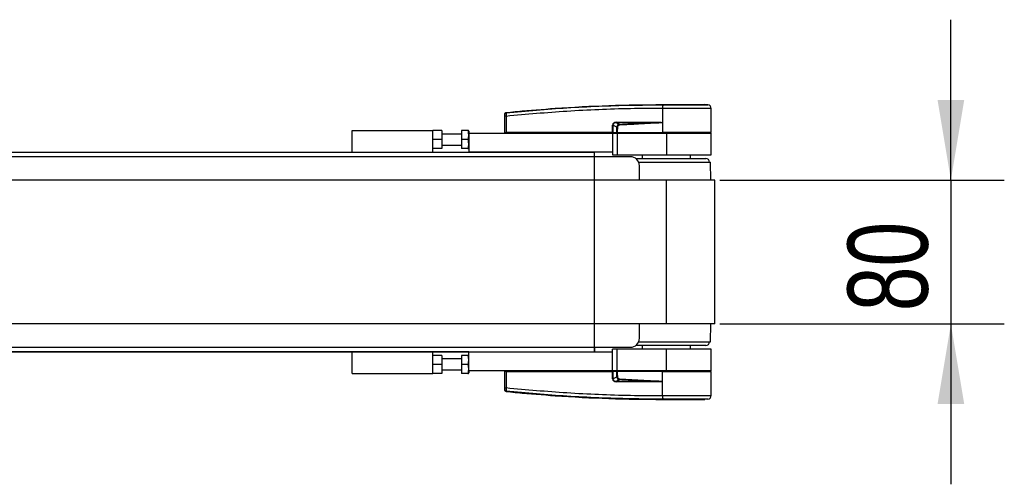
# Model space of a CAD drawing. Header units: millimetres. Extents: x 0 to 420, y 0 to 297.
# Tile 11 of 36: x 198 to 235, y 105 to 123. Entities that reach past the tile are written whole.
import ezdxf

# ---------------------------------------------------------------- set-up
doc = ezdxf.new("R2010")
doc.units = ezdxf.units.MM
doc.layers.add('QUOTE', color=174, linetype='Continuous')
doc.styles.add('SLDTEXTSTYLE3', font='TXT', dxfattribs={"width": 0.75})
doc.dimstyles.new('SLDDIMSTYLE1', dxfattribs={"dimtxt": 3, "dimasz": 3, "dimexe": 0, "dimexo": 0.0625, "dimgap": 0.75, "dimtad": 1, "dimlfac": 14.86565084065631, "dimrnd": 1e-09, "dimzin": 12, "dimdsep": 46, "dimtxsty": 'SLDTEXTSTYLE3', "dimsah": 1, "dimcen": 0.09, "dimadec": 0, "dimazin": 3, "dimtfac": 1, "dimtdec": 3, "dimtmove": 0, "dimatfit": 0, "dimfxl": 0, "dimfrac": 2, "dimtolj": 1, "dimtzin": 12, "dimarcsym": 0})

# ---------------------------------------------------------------- blocks, each defined once
blk = doc.blocks.new('_D_2')
at = {"layer": 'QUOTE'}
for p, q in [((233.0582620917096, 116.5195024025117), (233.0582620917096, 122.5195024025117)), ((224.4047337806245, 116.5195024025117), (235.0582620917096, 116.5195024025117)), ((233.0582620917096, 116.5195024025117), (233.0582620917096, 111.1379687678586)), ((224.4047337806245, 111.1379687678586), (235.0582620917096, 111.1379687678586)), ((233.0582620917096, 111.1379687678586), (233.0582620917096, 105.1379687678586))]:
    blk.add_line(p, q, dxfattribs=at)
for points in [[(233.0582620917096, 116.5195024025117), (233.5582620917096, 119.5195024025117), (232.5582620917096, 119.5195024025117)], [(233.0582620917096, 111.1379687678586), (232.5582620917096, 108.1379687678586), (233.5582620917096, 108.1379687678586)]]:
    blk.add_solid(points, dxfattribs=at)
at = {"layer": 'QUOTE', "insert": (229.1910587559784, 111.6120688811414), "char_height": 3, "attachment_point": 1, "rotation": 90.00000000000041, "style": 'SLDTEXTSTYLE3'}
blk.add_mtext('80', dxfattribs=at)

msp = doc.modelspace()

# ---------------------------------------------------------------- linework, layer by layer
at = {"color": 7, "linetype": 'Continuous', "lineweight": 25}
for p, q in [((222.2641185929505, 119.2029869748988), (222.2532050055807, 119.2029854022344)), ((222.2641185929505, 119.2029869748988), (222.263458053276, 118.3021354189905)), ((222.2642225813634, 119.3448075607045), (222.2643126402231, 119.3448075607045)), ((223.9580175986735, 119.3355533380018), (223.8410094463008, 119.3448075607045)), ((224.0861695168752, 118.3021354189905), (224.0783082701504, 119.2029450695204)), ((216.3508019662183, 118.3021354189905), (216.3560585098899, 118.9044756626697)), ((216.405350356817, 118.9044756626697), (216.4000938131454, 118.3021354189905)), ((216.4051958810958, 119.0470021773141), (216.4051521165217, 119.0469976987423)), ((210.6326289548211, 118.3694045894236), (213.6597416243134, 118.3694045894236)), ((210.6326289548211, 117.5621745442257), (210.6326289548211, 118.3694045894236)), ((213.9960874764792, 118.3694045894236), (213.6597416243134, 118.3694045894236)), ((213.6597416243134, 117.5621745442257), (213.6597416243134, 118.3694045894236)), ((213.9960874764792, 118.3694045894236), (213.9960874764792, 118.0330587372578)), ((214.9660714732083, 118.3694045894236), (214.736048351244, 118.3694045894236)), ((214.736048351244, 118.3694045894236), (214.736048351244, 118.0330587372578)), ((215.0051250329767, 118.3537947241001), (214.9961126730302, 118.3694045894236)), ((220.3902361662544, 118.3021354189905), (220.3912989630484, 118.5736844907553)), ((220.4038728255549, 118.5736844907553), (220.4028100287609, 118.3021354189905)), ((220.5457819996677, 118.4999126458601), (220.4038728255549, 118.5736844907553)), ((222.1167527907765, 118.6663784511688), (220.5381180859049, 118.6663784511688)), ((220.5381180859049, 118.6663784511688), (220.6563820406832, 118.6048986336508)), ((220.5389786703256, 118.683766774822), (222.1176133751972, 118.683766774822)), ((222.2598800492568, 118.6756734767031), (222.2599126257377, 118.6719405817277)), ((222.2599126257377, 118.6719405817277), (222.2631398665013, 118.3021354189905)), ((213.9960874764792, 118.0330587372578), (213.6597416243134, 118.0330587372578)), ((214.7360483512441, 118.2348662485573), (213.9960874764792, 118.2348662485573)), ((213.9960874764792, 118.0330587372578), (213.9960874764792, 117.696712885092)), ((214.9660714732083, 118.0330587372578), (214.736048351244, 118.0330587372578)), ((214.736048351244, 118.0330587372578), (214.736048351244, 117.696712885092)), ((215.0051250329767, 118.3537947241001), (215.0051250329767, 118.2685008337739)), ((215.0051250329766, 118.2685008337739), (215.0051250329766, 117.5621745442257)), ((215.0051250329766, 118.2685008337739), (220.3866586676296, 118.2685008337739)), ((216.3508019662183, 118.3021354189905), (216.4000938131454, 118.3021354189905)), ((216.3835559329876, 118.3021354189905), (216.3841430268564, 118.2685008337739)), ((220.3902361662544, 118.3021354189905), (216.4000938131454, 118.3021354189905)), ((216.4025769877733, 118.3021354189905), (216.4026262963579, 118.2685008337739)), ((220.3866586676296, 118.2685008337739), (220.3866586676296, 117.5621745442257)), ((220.3866586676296, 118.2685008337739), (220.5548315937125, 118.2685008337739)), ((220.4028100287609, 118.3021354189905), (220.3902361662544, 118.3021354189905)), ((220.3928812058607, 118.3021354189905), (220.3929305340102, 118.2685008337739)), ((220.4028100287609, 118.3021354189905), (220.5527852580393, 118.3021354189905)), ((220.4260464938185, 118.3021354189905), (220.4264616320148, 118.2685008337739)), ((220.5548315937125, 118.2685008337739), (220.5548315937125, 117.4612707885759)), ((220.5548315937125, 118.2685008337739), (222.4047337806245, 118.2685008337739)), ((220.5579342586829, 118.3021354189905), (222.2631398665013, 118.3021354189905)), ((220.568485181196, 118.3021354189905), (220.5687283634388, 118.2685008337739)), ((222.263458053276, 118.3021354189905), (222.2631398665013, 118.3021354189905)), ((224.0861695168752, 118.3021354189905), (222.263458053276, 118.3021354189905)), ((222.264831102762, 118.3021354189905), (222.2648560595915, 118.2685008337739)), ((222.4047337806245, 118.2685008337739), (222.4047337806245, 117.4612707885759)), ((222.4047337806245, 118.2685008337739), (224.0864630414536, 118.2685008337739)), ((224.052828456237, 118.2685008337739), (224.0534155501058, 118.3021354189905)), ((224.0864630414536, 117.4612707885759), (224.0864630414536, 118.2685008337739)), ((213.9960874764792, 117.696712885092), (213.6597416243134, 117.696712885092)), ((213.9960874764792, 117.8312512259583), (214.7360483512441, 117.8312512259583)), ((214.9660714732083, 117.696712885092), (214.736048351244, 117.696712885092)), ((214.9961126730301, 117.696712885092), (215.0051250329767, 117.7123227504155)), ((221.0593503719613, 117.3940016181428), (140.3363458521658, 117.3940016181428)), ((146.0764327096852, 117.5621745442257), (215.0051250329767, 117.5621745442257)), ((220.3866586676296, 117.5621745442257), (215.0051250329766, 117.5621745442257)), ((219.713966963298, 117.3940016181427), (219.713966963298, 117.5621745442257)), ((220.3866586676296, 117.5621745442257), (220.3866586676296, 117.4612707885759)), ((220.3866586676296, 117.4612707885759), (220.5548315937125, 117.4612707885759)), ((220.5548315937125, 117.4612707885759), (222.4047337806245, 117.4612707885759)), ((221.2611578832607, 117.3267324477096), (223.8846555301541, 117.3267324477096)), ((221.4965999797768, 117.4612707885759), (221.4965999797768, 117.3267324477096)), ((222.4047337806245, 117.4612707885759), (224.0864630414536, 117.4612707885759)), ((223.3128675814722, 117.3267324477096), (223.3128675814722, 117.4612707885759)), ((221.3676164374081, 117.1921941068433), (224.052828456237, 117.1921941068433)), ((221.3956962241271, 116.5195024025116), (221.3956962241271, 117.057655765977)), ((224.0662822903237, 116.5195024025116), (224.052828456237, 117.1921941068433)), ((222.4047337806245, 116.5195024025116), (57.5952662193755, 116.5195024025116)), ((222.4047337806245, 111.1379687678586), (222.4047337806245, 116.5195024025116)), ((224.2210013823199, 116.5195024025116), (222.4047337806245, 116.5195024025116)), ((224.2210013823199, 111.1379687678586), (224.2210013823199, 116.5195024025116)), ((222.4047337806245, 111.1379687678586), (57.5952662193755, 111.1379687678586)), ((221.3956962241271, 110.5998154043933), (221.3956962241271, 111.1379687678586)), ((224.2210013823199, 111.1379687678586), (222.4047337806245, 111.1379687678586)), ((224.052828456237, 110.465277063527), (224.0662822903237, 111.1379687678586)), ((140.3363458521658, 110.2634695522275), (221.0593503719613, 110.2634695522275)), ((219.713966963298, 110.2634695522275), (219.713966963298, 110.0952966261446)), ((223.8846555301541, 110.3307387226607), (221.2611578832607, 110.3307387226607)), ((221.3694340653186, 110.465277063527), (224.052828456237, 110.465277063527)), ((221.4965999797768, 110.3307387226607), (221.4965999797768, 110.1962003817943)), ((223.3128675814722, 110.1962003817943), (223.3128675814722, 110.3307387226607)), ((215.0051250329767, 110.0952966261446), (146.0764327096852, 110.0952966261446)), ((210.6326289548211, 109.2880665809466), (210.6326289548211, 110.0952966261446)), ((213.6597416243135, 109.2880665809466), (213.6597416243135, 110.0952966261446)), ((213.9960874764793, 109.9607582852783), (213.6597416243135, 109.9607582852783)), ((213.9960874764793, 109.9607582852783), (213.9960874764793, 109.6244124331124)), ((214.7360483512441, 109.9607582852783), (214.7360483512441, 109.6244124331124)), ((214.9660714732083, 109.9607582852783), (214.7360483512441, 109.9607582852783)), ((215.0051250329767, 109.9451484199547), (214.9961126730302, 109.9607582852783)), ((215.0051250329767, 109.3889703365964), (215.0051250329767, 110.0952966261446)), ((215.0051250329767, 110.0952966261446), (220.3866586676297, 110.0952966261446)), ((220.3866586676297, 110.0952966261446), (220.3866586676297, 110.1962003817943)), ((220.5548315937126, 110.1962003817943), (220.3866586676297, 110.1962003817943)), ((220.3866586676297, 109.3889703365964), (220.3866586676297, 110.0952966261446)), ((220.5548315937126, 109.3889703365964), (220.5548315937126, 110.1962003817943)), ((222.4047337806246, 110.1962003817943), (220.5548315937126, 110.1962003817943)), ((222.4047337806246, 109.3889703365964), (222.4047337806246, 110.1962003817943)), ((224.0864630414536, 110.1962003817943), (222.4047337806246, 110.1962003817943)), ((224.0864630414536, 109.3889703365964), (224.0864630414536, 110.1962003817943)), ((213.9960874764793, 109.6244124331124), (213.6597416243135, 109.6244124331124)), ((214.7360483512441, 109.8262199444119), (213.9960874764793, 109.8262199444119)), ((213.9960874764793, 109.6244124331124), (213.9960874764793, 109.2880665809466)), ((214.9660714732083, 109.6244124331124), (214.7360483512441, 109.6244124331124)), ((214.7360483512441, 109.6244124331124), (214.7360483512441, 109.2880665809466)), ((210.6326289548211, 109.2880665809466), (213.6597416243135, 109.2880665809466)), ((213.9960874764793, 109.2880665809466), (213.6597416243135, 109.2880665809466)), ((213.9960874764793, 109.422604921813), (214.7360483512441, 109.422604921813)), ((214.9660714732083, 109.2880665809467), (214.7360483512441, 109.2880665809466)), ((214.9961126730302, 109.2880665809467), (215.0051250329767, 109.3036764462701)), ((220.3866586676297, 109.3889703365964), (215.0051250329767, 109.3889703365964)), ((215.0051250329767, 109.3889703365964), (215.0051250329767, 109.3036764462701)), ((216.3560585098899, 108.7529955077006), (216.3508019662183, 109.3553357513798)), ((216.4000938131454, 109.3553357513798), (216.3508019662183, 109.3553357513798)), ((216.383555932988, 109.3553357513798), (216.3841430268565, 109.3889703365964)), ((216.4000938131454, 109.3553357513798), (216.4053503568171, 108.7529955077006)), ((216.4000938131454, 109.3553357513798), (220.3902361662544, 109.3553357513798)), ((216.4025769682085, 109.3553357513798), (216.4026262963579, 109.3889703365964)), ((220.5548315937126, 109.3889703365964), (220.3866586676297, 109.3889703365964)), ((220.3912989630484, 109.083786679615), (220.3902361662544, 109.3553357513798)), ((220.3902361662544, 109.3553357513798), (220.4028100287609, 109.3553357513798)), ((220.3928812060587, 109.3553357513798), (220.3929305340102, 109.3889703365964)), ((220.4028100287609, 109.3553357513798), (220.403872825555, 109.083786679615)), ((220.5527852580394, 109.3553357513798), (220.4028100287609, 109.3553357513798)), ((220.403872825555, 109.083786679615), (220.5457819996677, 109.1575585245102)), ((220.4260464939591, 109.3553357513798), (220.4264616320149, 109.3889703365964)), ((222.4047337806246, 109.3889703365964), (220.5548315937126, 109.3889703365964)), ((222.2631398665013, 109.3553357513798), (220.5579342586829, 109.3553357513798)), ((220.568485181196, 109.3553357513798), (220.5687283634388, 109.3889703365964)), ((222.2599126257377, 108.9855305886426), (222.2631398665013, 109.3553357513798)), ((222.2631398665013, 109.3553357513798), (222.263458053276, 109.3553357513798)), ((222.2641185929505, 108.4544841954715), (222.263458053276, 109.3553357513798)), ((222.263458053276, 109.3553357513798), (224.0861695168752, 109.3553357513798)), ((222.2648311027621, 109.3553357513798), (222.2648560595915, 109.3889703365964)), ((224.0864630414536, 109.3889703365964), (222.4047337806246, 109.3889703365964)), ((224.0534155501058, 109.3553357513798), (224.052828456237, 109.3889703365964)), ((224.0783082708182, 108.4545261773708), (224.0861695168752, 109.3553357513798)), ((220.6563820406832, 109.0525725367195), (220.538118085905, 108.9910927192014)), ((220.538118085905, 108.9910927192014), (222.1167527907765, 108.9910927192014)), ((222.1176133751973, 108.9737043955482), (220.5389786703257, 108.9737043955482)), ((222.2599126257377, 108.9855305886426), (222.2598800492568, 108.9817976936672)), ((216.4051521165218, 108.6104734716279), (216.4051958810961, 108.6104689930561)), ((222.2531978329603, 108.4544857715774), (222.2641185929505, 108.4544841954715)), ((222.2642225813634, 108.3126636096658), (222.2643126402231, 108.3126636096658)), ((223.9580175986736, 108.3219178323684), (223.8410094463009, 108.3126636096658))]:
    msp.add_line(p, q, dxfattribs=at)
at = {"color": 7, "linetype": 'Continuous'}
for p, q in [((60.28603303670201, 117.5621745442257), (219.713966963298, 117.5621745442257)), ((219.713966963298, 110.0952966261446), (219.713966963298, 117.5621745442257)), ((60.28603303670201, 110.0952966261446), (219.713966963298, 110.0952966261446))]:
    msp.add_line(p, q, dxfattribs=at)
at = {"color": 7, "linetype": 'Continuous', "lineweight": 25, "flags": 128}
for points in [[(222.1167527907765, 118.6663784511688), (222.1969222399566, 118.6694944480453), (222.2599126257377, 118.6719405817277)], [(220.6577736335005, 109.0815530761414), (220.6575637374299, 109.0771622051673), (220.6573574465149, 109.0728517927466), (220.6571583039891, 109.0686958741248), (220.6569697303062, 109.0647658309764), (220.6567949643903, 109.0611291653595), (220.6566370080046, 109.0578483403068), (220.6564985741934, 109.0549797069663), (220.6563820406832, 109.0525725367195)], [(222.2599126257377, 108.9855305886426), (222.1797430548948, 108.9886440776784), (222.1167527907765, 108.9910927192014)]]:
    msp.add_lwpolyline(points, dxfattribs=at)
at = {"color": 7, "linetype": 'Continuous', "lineweight": 25}
for centre, radius, start, end in [((222.7585314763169, 119.2314057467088), 0.5061250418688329, 168.1201678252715, 183.2190123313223), ((224.9923154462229, 119.0244948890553), 2.746743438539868, 173.303190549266, 173.4966105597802), ((222.7695078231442, 119.2310663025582), 0.5061686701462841, 168.081742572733, 183.1800729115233), ((223.9437750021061, 119.2017709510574), 0.1345383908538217, 0.5000112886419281, 83.92312765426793), ((216.3807044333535, 117.4152059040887), 1.489473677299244, 89.0518987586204, 90.94810124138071), ((216.4103994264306, 118.9833314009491), 0.05365081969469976, 96.10419452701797, 179.3841406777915), ((220.3975858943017, 120.2870267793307), 1.713353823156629, 269.7897600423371, 270.2102399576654), ((220.3996221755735, 118.6819483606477), 0.1393683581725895, 353.585658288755, 0.7475901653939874), ((174.194275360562, 116.3593490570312), 46.5163396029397, 2.731258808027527, 2.766996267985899), ((221.9782568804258, 118.6819483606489), 0.1393683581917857, 353.5856582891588, 0.7475901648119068), ((221.0593503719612, 117.057655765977), 0.3363458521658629, 0, 89.99999999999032), ((223.8846555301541, 117.1921941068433), 0.1345383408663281, 0, 90), ((221.0593503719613, 110.5998154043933), 0.336345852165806, 270.0000000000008, 0), ((223.8846555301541, 110.465277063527), 0.1345383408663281, 270.0000000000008, 0), ((220.3975858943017, 107.3704443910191), 1.713353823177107, 89.789760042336, 90.21023995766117), ((220.399622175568, 108.9755228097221), 0.1393683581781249, 359.2524098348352, 6.4143417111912), ((221.9782568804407, 108.9755228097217), 0.1393683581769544, 359.2524098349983, 6.414341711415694), ((216.3807044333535, 110.2422652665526), 1.489473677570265, 269.0518987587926, 270.948101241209), ((216.4103994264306, 108.6741397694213), 0.05365081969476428, 180.6158593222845, 263.8958054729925), ((222.7585273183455, 108.4260924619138), 0.5061265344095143, 176.7840624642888, 191.8829178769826), ((222.7695078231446, 108.4264048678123), 0.5061686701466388, 176.8199270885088, 191.9182574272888), ((223.943775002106, 108.4557002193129), 0.1345383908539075, 276.0768723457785, 359.499988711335), ((224.9923280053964, 108.6329777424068), 2.746756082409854, 186.5033888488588, 186.6968091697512)]:
    msp.add_arc(centre, radius, start, end, dxfattribs=at)
for centre, major_axis, ratio, start_param, end_param in [((220.6299939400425, 118.5051193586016), (0.2287285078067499, -0.1125001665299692), 0.6067254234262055, 2.252005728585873, 3.428892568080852), ((220.6282983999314, 118.5052954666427), (0.2163961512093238, -0.1071083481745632), 0.5569608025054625, 2.253218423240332, 3.430105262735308), ((220.7121322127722, 118.4617142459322), (0.1541302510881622, -0.08200433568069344), 0.770582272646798, 2.301138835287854, 3.47802567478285), ((220.7121322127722, 118.462007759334), (0.1345456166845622, -0.07111591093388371), 0.6630177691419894, 2.299050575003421, 3.475937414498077), ((220.7121322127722, 109.1957569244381), (0.1541302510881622, 0.08200433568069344), 0.7705822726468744, 2.805159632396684, 3.982046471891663), ((220.7121322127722, 109.1954634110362), (0.1345456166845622, 0.07111591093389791), 0.6630177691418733, 2.807247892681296, 3.984134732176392), ((220.6299939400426, 109.1523518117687), (0.2287285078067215, 0.112500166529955), 0.6067254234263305, 2.8542927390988, 4.031179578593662), ((220.6282983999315, 109.1521757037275), (0.2163961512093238, 0.1071083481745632), 0.5569608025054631, 2.853080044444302, 4.029966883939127)]:
    msp.add_ellipse(centre, major_axis=major_axis, ratio=ratio, start_param=start_param, end_param=end_param, dxfattribs=at)
for points, knots in [([(216.4046943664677, 119.0366780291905), (217.1622119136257, 119.1058094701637), (218.3167603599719, 119.2111741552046), (219.8724956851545, 119.2886688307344), (221.0680974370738, 119.3297376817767), (221.8639092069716, 119.3297033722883), (222.2632455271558, 119.3355964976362), (222.2632468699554, 119.3355965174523)], [0, 0, 0, 0, 0.3887669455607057, 0.5925278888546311, 0.7962893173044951, 0.9999993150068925, 1, 1, 1, 1]), ([(216.4051958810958, 119.0470021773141), (216.4277948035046, 119.0492968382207), (216.567253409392, 119.0634572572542), (217.1791373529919, 119.1231791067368), (218.4363310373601, 119.225879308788), (220.2501678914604, 119.3245776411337), (221.5925974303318, 119.3380615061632), (222.2642225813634, 119.3448075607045)], [0, 0, 0, 0, 0.01170126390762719, 0.0722088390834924, 0.3141935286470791, 0.6568871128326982, 1, 1, 1, 1]), ([(222.2532050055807, 119.2029854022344), (221.8556271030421, 119.2005074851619), (221.0604708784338, 119.195551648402), (219.8681026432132, 119.1566262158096), (218.3148743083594, 119.0785708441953), (217.1620175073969, 118.9734625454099), (216.405350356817, 118.9044756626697)], [0, 0, 0, 0, 0.2036202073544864, 0.4072406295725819, 0.6109477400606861, 1, 1, 1, 1]), ([(222.2632468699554, 119.3355965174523), (222.2632482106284, 119.3355965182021), (222.2669163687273, 119.3355985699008), (222.2705841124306, 119.3355983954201), (222.2742505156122, 119.3355982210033)], [0, 0, 0, 0, 0.0003654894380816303, 1, 1, 1, 1]), ([(224.0783082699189, 119.2029450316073), (224.0738408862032, 119.2029612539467), (224.0647765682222, 119.2029941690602), (223.9918151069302, 119.2030045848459), (223.8763597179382, 119.2029269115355), (223.7194612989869, 119.2029700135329), (223.5238897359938, 119.2029964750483), (223.2983959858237, 119.2028962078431), (223.0453692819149, 119.2030063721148), (222.7847252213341, 119.2029631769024), (222.5208034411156, 119.2029512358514), (222.3503455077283, 119.2029749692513), (222.2641185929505, 119.2029869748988)], [0, 0, 0, 0, 0.1004650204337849, 0.2038434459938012, 0.3043094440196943, 0.4076889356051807, 0.5081552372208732, 0.6115349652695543, 0.7120023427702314, 0.815383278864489, 0.9066107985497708, 0.9999999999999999, 0.9999999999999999, 0.9999999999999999, 0.9999999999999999]), ([(222.2643126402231, 119.3448075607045), (222.364185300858, 119.3448075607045), (222.5642334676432, 119.3448075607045), (222.8589069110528, 119.3448075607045), (223.1328240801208, 119.3448075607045), (223.376391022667, 119.3448075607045), (223.5770023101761, 119.3448075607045), (223.7266778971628, 119.3448075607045), (223.8233984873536, 119.3448075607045), (223.8351436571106, 119.3448075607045), (223.8410094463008, 119.3448075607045)], [0, 0, 0, 0, 0.1248804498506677, 0.2501395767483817, 0.3746493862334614, 0.4998124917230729, 0.6247642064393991, 0.7495577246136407, 0.8749237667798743, 1, 1, 1, 1]), ([(222.2742505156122, 119.3355982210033), (222.353333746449, 119.3355844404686), (222.5115000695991, 119.3355568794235), (222.7553123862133, 119.3355818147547), (222.9980034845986, 119.3355796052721), (223.2321426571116, 119.3355191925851), (223.4422846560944, 119.3355812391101), (223.6235243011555, 119.335581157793), (223.7696923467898, 119.3355592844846), (223.8770050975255, 119.33562597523), (223.9449762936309, 119.3355407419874), (223.9536705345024, 119.3355491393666), (223.9580175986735, 119.3355533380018)], [0, 0, 0, 0, 0.09230361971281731, 0.1846070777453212, 0.2865384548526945, 0.3884687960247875, 0.490398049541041, 0.5923288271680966, 0.694247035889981, 0.7961663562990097, 0.8980844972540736, 1, 1, 1, 1]), ([(216.3560585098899, 118.9044756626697), (216.3560864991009, 118.9076829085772), (216.3561927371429, 118.9198565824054), (216.3563732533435, 118.9405416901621), (216.3565653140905, 118.9625496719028), (216.3567056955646, 118.9786357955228), (216.3567363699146, 118.9821507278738), (216.3567517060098, 118.9839080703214)], [0, 0, 0, 0, 0.08210773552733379, 0.3116545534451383, 0.5407071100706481, 0.770369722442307, 1, 1, 1, 1]), ([(216.3567517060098, 118.9839080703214), (216.3567855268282, 118.987783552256), (216.3568314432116, 118.9930450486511), (216.3568375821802, 118.9937485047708), (216.3568391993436, 118.9939338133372)], [0, 0, 0, 0, 0.7365740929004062, 1, 1, 1, 1]), ([(216.3568391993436, 118.9939338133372), (216.3569155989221, 118.9957993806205), (216.357242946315, 119.0037927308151), (216.3613872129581, 119.0175725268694), (216.3721909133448, 119.032489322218), (216.3872777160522, 119.0433672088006), (216.3991939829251, 119.0457875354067), (216.4051521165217, 119.0469976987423)], [0, 0, 0, 0, 0.0716066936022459, 0.306811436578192, 0.5378745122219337, 0.768937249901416, 1, 1, 1, 1]), ([(216.4046943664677, 119.0366780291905), (216.4043111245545, 119.0337104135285), (216.4035442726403, 119.0277723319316), (216.4032463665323, 119.0009710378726), (216.403644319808, 118.9643906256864), (216.4044932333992, 118.9300242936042), (216.4051717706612, 118.9097988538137), (216.405350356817, 118.9044756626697)], [0, 0, 0, 0, 0.2296881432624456, 0.4595968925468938, 0.6887793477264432, 0.9180889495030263, 1, 1, 1, 1]), ([(216.4051521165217, 119.0469976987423), (216.4051161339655, 119.0468044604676), (216.4049797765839, 119.0460721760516), (216.4048153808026, 119.0406611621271), (216.4046943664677, 119.0366780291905)], [0, 0, 0, 0, 0.2638841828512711, 1, 1, 1, 1]), ([(214.9660714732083, 118.3694045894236), (214.9817534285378, 118.3093089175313), (215.0110810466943, 118.1969209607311), (214.9803637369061, 118.0850912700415), (214.9660714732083, 118.0330587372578)], [0, 0, 0, 0, 0.5347162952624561, 1, 1, 1, 1]), ([(214.9899192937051, 118.3694045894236), (214.9918257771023, 118.3694045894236), (214.9992147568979, 118.3694045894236), (214.9801885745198, 118.3694045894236), (214.9660714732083, 118.3694045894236)], [0, 0, 0, 0, 0.2580171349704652, 0.9999999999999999, 0.9999999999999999, 0.9999999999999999, 0.9999999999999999]), ([(220.5457819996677, 118.4999126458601), (220.5497253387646, 118.4999256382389), (220.5567670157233, 118.4999488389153), (220.5656540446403, 118.4999237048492), (220.5695643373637, 118.4999126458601)], [0, 0, 0, 0, 0.5600000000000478, 1, 1, 1, 1]), ([(220.5527852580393, 118.3021354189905), (220.550622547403, 118.3390248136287), (220.5467646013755, 118.4048298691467), (220.546081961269, 118.4708864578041), (220.5457819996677, 118.4999126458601)], [0, 0, 0, 0, 0.5605860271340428, 1, 1, 1, 1]), ([(220.5695643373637, 118.4999126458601), (220.5685305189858, 118.4629646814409), (220.5666824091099, 118.396914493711), (220.560609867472, 118.3311234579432), (220.5579342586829, 118.3021354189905)], [0, 0, 0, 0, 0.559392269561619, 1, 1, 1, 1]), ([(220.6563820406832, 118.6048986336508), (220.9289518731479, 118.6172148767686), (221.4157062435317, 118.6392091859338), (221.9025353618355, 118.6580763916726), (222.1167527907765, 118.6663784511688)], [0, 0, 0, 0, 0.5599740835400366, 1, 1, 1, 1]), ([(222.2599126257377, 118.6719405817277), (221.9609532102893, 118.6519787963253), (221.4271227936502, 118.6163344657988), (220.8928425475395, 118.5882670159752), (220.6577736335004, 118.5759180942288)], [0, 0, 0, 0, 0.5600269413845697, 1, 1, 1, 1]), ([(222.1176133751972, 118.683766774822), (222.1313602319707, 118.6836337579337), (222.1720793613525, 118.6832397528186), (222.2199695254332, 118.6833788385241), (222.253188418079, 118.6769654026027), (222.2598800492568, 118.6756734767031)], [0, 0, 0, 0, 0.289267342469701, 0.8568296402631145, 1, 1, 1, 1]), ([(214.9660714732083, 118.0330587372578), (214.9817534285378, 117.9729630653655), (215.0110810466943, 117.8605751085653), (214.9803637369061, 117.7487454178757), (214.9660714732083, 117.696712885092)], [0, 0, 0, 0, 0.5347162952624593, 1, 1, 1, 1]), ([(220.5527852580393, 118.3021354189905), (220.5532469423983, 118.3021354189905), (220.5543284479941, 118.3021354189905), (220.5561638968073, 118.3021354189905), (220.5574561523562, 118.3021354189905), (220.5579342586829, 118.3021354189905)], [0, 0, 0, 0, 0.3193956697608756, 0.7481912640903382, 1, 1, 1, 1]), ([(214.9660714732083, 117.696712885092), (214.9801885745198, 117.696712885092), (214.9992147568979, 117.696712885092), (214.9918257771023, 117.696712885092), (214.9899192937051, 117.696712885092)], [0, 0, 0, 0, 0.741982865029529, 1, 1, 1, 1]), ([(214.9660714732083, 109.9607582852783), (214.9817534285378, 109.9006626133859), (215.0110810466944, 109.7882746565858), (214.9803637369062, 109.6764449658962), (214.9660714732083, 109.6244124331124)], [0, 0, 0, 0, 0.5347162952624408, 1, 1, 1, 1]), ([(214.9899192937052, 109.9607582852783), (214.9893002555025, 109.9607582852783), (214.988478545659, 109.9607582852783), (214.9705046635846, 109.9607582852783), (214.9660714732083, 109.9607582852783)], [0, 0, 0, 0, 0.7533537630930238, 1, 1, 1, 1]), ([(214.9660714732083, 109.6244124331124), (214.9817534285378, 109.5643167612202), (215.0110810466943, 109.45192880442), (214.9803637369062, 109.3400991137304), (214.9660714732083, 109.2880665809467)], [0, 0, 0, 0, 0.5347162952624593, 1, 1, 1, 1]), ([(214.9660714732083, 109.2880665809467), (214.9705046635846, 109.2880665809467), (214.988478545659, 109.2880665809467), (214.9893002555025, 109.2880665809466), (214.9899192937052, 109.2880665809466)], [0, 0, 0, 0, 0.2466462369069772, 1, 1, 1, 1]), ([(220.5457819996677, 109.1575585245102), (220.5462850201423, 109.1945064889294), (220.5471842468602, 109.2605566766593), (220.5510721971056, 109.326347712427), (220.5527852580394, 109.3553357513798)], [0, 0, 0, 0, 0.5593922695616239, 1, 1, 1, 1]), ([(220.5695643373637, 109.1575585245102), (220.5645682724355, 109.1575455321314), (220.5556467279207, 109.1575223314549), (220.5487962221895, 109.1575474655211), (220.5457819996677, 109.1575585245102)], [0, 0, 0, 0, 0.5600000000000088, 1, 1, 1, 1]), ([(220.5579342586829, 109.3553357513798), (220.5573271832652, 109.3553357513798), (220.5559050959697, 109.3553357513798), (220.5541130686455, 109.3553357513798), (220.5531438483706, 109.3553357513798), (220.5527852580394, 109.3553357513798)], [0, 0, 0, 0, 0.3193956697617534, 0.7481912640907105, 1, 1, 1, 1]), ([(220.5579342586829, 109.3553357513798), (220.5613147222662, 109.3184463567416), (220.5673449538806, 109.2526413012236), (220.5688868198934, 109.1865847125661), (220.5695643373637, 109.1575585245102)], [0, 0, 0, 0, 0.5605860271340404, 1, 1, 1, 1]), ([(222.1167527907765, 108.9910927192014), (221.8441145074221, 109.0016707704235), (221.3572823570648, 109.0205592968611), (220.8705375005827, 109.0427911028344), (220.6563820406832, 109.0525725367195)], [0, 0, 0, 0, 0.5600252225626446, 1, 1, 1, 1]), ([(220.6577736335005, 109.0815530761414), (220.9569387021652, 109.0655095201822), (221.4911880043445, 109.0368589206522), (222.0250144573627, 109.0012149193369), (222.2599126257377, 108.9855305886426)], [0, 0, 0, 0, 0.5599727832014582, 1, 1, 1, 1]), ([(222.2598800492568, 108.9817976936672), (222.2589706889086, 108.9815319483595), (222.2566398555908, 108.9808508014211), (222.2521159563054, 108.9799229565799), (222.2452981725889, 108.9788212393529), (222.2351281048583, 108.9776201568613), (222.2199695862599, 108.9763311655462), (222.197366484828, 108.9750620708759), (222.1624647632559, 108.9739239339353), (222.1347067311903, 108.9737880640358), (222.1176133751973, 108.9737043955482)], [0, 0, 0, 0, 0.019903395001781, 0.05101552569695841, 0.09695622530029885, 0.1650387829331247, 0.2661759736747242, 0.4166535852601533, 0.6407761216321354, 1, 1, 1, 1]), ([(216.3567517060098, 108.6735631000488), (216.3567482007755, 108.6739647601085), (216.3567343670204, 108.6755499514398), (216.3566634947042, 108.6836711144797), (216.3565062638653, 108.7016879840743), (216.3562962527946, 108.7257528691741), (216.3561377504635, 108.7439154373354), (216.3560585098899, 108.7529955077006)], [0, 0, 0, 0, 0.07774703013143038, 0.3068363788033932, 0.5369565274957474, 0.7685092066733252, 1, 1, 1, 1]), ([(216.3568391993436, 108.6635373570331), (216.3568375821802, 108.6637226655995), (216.3568314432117, 108.6644261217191), (216.3567855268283, 108.6696876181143), (216.3567517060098, 108.6735631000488)], [0, 0, 0, 0, 0.2634259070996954, 1, 1, 1, 1]), ([(216.4051521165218, 108.6104734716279), (216.3991939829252, 108.6116836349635), (216.3872777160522, 108.6141039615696), (216.3721909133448, 108.6249818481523), (216.3613872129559, 108.639898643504), (216.3572429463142, 108.6536784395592), (216.3569155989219, 108.6616717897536), (216.3568391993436, 108.6635373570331)], [0, 0, 0, 0, 0.2310627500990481, 0.4621254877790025, 0.6931885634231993, 0.9283933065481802, 0.9999999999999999, 0.9999999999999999, 0.9999999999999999, 0.9999999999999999]), ([(216.4053503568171, 108.7529955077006), (216.4048752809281, 108.7379182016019), (216.4039241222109, 108.7077316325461), (216.4032993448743, 108.6677539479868), (216.4033789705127, 108.6377657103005), (216.4039955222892, 108.6241758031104), (216.404553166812, 108.6214765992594), (216.4046943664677, 108.6207931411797)], [0, 0, 0, 0, 0.2310896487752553, 0.4626690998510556, 0.6930315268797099, 0.9222733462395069, 0.9999999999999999, 0.9999999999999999, 0.9999999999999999, 0.9999999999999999]), ([(222.2632468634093, 108.3218747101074), (222.2632455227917, 108.3218747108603), (221.8647572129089, 108.3220985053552), (221.067704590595, 108.3303598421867), (219.8725983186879, 108.3681161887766), (218.3167063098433, 108.4466583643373), (217.1621905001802, 108.5518048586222), (216.4046943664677, 108.6207931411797)], [0, 0, 0, 0, 6.853353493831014e-07, 0.2037106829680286, 0.4074721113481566, 0.6112330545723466, 1, 1, 1, 1]), ([(216.4046943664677, 108.6207931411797), (216.4048153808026, 108.6168100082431), (216.404979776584, 108.6113989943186), (216.4051161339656, 108.6106667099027), (216.4051521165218, 108.6104734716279)], [0, 0, 0, 0, 0.7361158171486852, 1, 1, 1, 1]), ([(216.4051958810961, 108.6104689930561), (216.4277948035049, 108.6081743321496), (216.5672534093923, 108.594013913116), (217.1791373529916, 108.5342920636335), (218.4363310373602, 108.4315918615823), (220.2501678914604, 108.3328935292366), (221.5925974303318, 108.319409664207), (222.2642225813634, 108.3126636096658)], [0, 0, 0, 0, 0.0117012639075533, 0.07220883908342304, 0.3141935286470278, 0.6568871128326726, 1, 1, 1, 1]), ([(216.4053503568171, 108.7529955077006), (217.1620174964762, 108.6840084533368), (218.3147047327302, 108.5789153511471), (219.8679325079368, 108.5008519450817), (221.0602982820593, 108.461920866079), (221.8556223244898, 108.456963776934), (222.2531978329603, 108.4544857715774)], [0, 0, 0, 0, 0.3890527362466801, 0.5926729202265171, 0.7963807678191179, 1, 1, 1, 1]), ([(222.2641185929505, 108.4544841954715), (222.3483365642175, 108.4544957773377), (222.5187680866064, 108.4545192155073), (222.7801578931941, 108.4545091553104), (223.0428117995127, 108.4544630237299), (223.2938495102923, 108.4545747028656), (223.5218238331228, 108.4544769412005), (223.7161108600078, 108.4544994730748), (223.875017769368, 108.4545454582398), (223.9900162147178, 108.4544668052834), (224.0642843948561, 108.4544781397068), (224.0735893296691, 108.4545099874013), (224.0783082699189, 108.4545261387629)], [0, 0, 0, 0, 0.09123037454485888, 0.1846224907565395, 0.285093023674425, 0.3884771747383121, 0.4889465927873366, 0.5923295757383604, 0.6927986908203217, 0.7961814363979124, 0.8966346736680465, 1, 1, 1, 1]), ([(222.2742505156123, 108.321872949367), (222.2705878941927, 108.3218467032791), (222.2669239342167, 108.3218204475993), (222.2632482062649, 108.3218746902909), (222.2632468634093, 108.3218747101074)], [0, 0, 0, 0, 0.9996346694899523, 0.9999999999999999, 0.9999999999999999, 0.9999999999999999, 0.9999999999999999]), ([(222.2643126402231, 108.3126636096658), (222.364185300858, 108.3126636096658), (222.5642334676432, 108.3126636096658), (222.8589069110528, 108.3126636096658), (223.1328240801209, 108.3126636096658), (223.376391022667, 108.3126636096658), (223.5770023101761, 108.3126636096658), (223.7266778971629, 108.3126636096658), (223.8233984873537, 108.3126636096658), (223.8351436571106, 108.3126636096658), (223.8410094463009, 108.3126636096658)], [0, 0, 0, 0, 0.1248804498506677, 0.2501395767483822, 0.3746493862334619, 0.4998124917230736, 0.6247642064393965, 0.749557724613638, 0.8749237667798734, 1, 1, 1, 1]), ([(223.9580175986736, 108.3219178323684), (223.9536705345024, 108.3219220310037), (223.9449762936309, 108.3219304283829), (223.8770050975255, 108.3218451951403), (223.7696923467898, 108.3219118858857), (223.6235243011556, 108.3218900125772), (223.4422846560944, 108.3218899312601), (223.2321426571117, 108.3219519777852), (222.9980034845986, 108.3218915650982), (222.7553123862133, 108.3218893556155), (222.5115000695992, 108.3219142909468), (222.353333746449, 108.3218867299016), (222.2742505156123, 108.321872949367)], [0, 0, 0, 0, 0.101915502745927, 0.2038336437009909, 0.3057529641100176, 0.4076711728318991, 0.5096019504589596, 0.6115312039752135, 0.7134615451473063, 0.8153929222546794, 0.9076963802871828, 1, 1, 1, 1])]:
    msp.add_open_spline(points, degree=3, knots=knots, dxfattribs=at)

# ---------------------------------------------------------------- dimensions: what is measured, and where the dimension line sits
at = {"layer": 'QUOTE'}
dim = msp.add_linear_dim(base=(230.6770120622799, 111.1379687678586), p1=(222.4047337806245, 116.5195024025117), p2=(222.4047337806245, 111.1379687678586), angle=90.0000000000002, dimstyle='SLDDIMSTYLE1', dxfattribs=at)
dim.commit()
dim.dimension.update_dxf_attribs({"geometry": '_D_2', "text_midpoint": (230.6770120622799, 113.8287355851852), "dimtype": 160})

doc.saveas('drawing.dxf')
